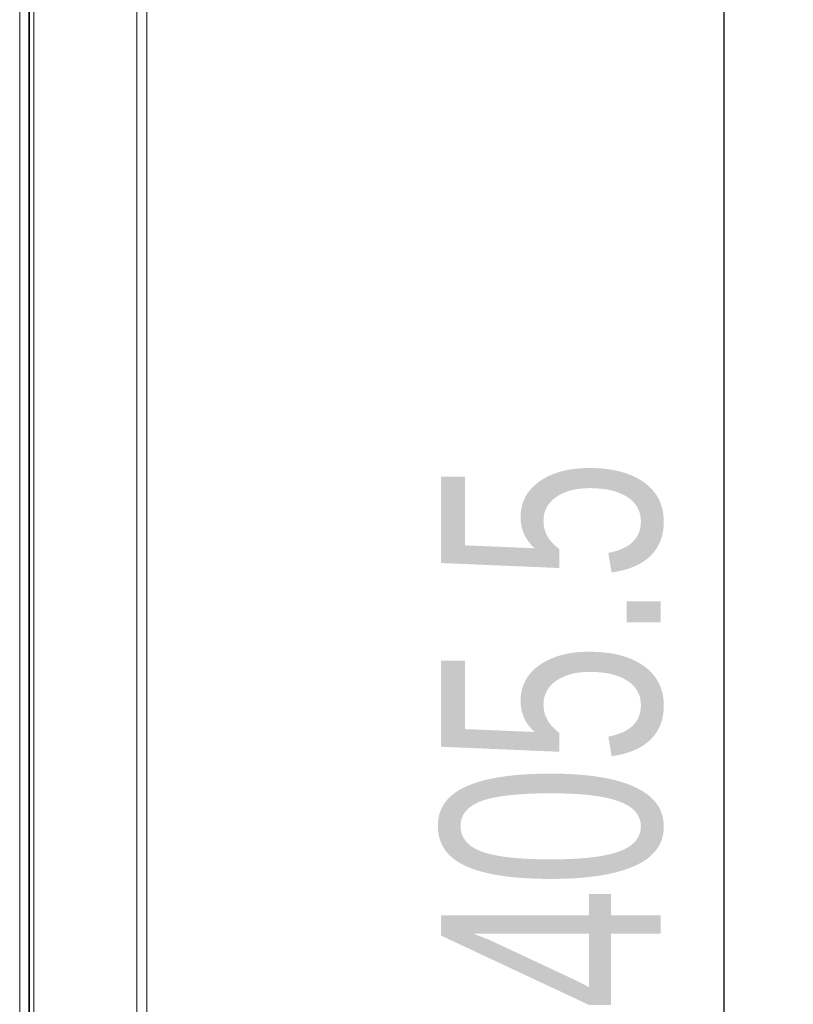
# Model space of a CAD drawing. Header units: millimetres. Extents: x 38 to 253, y 25 to 200.
# Tile 43 of 71: x 73 to 84, y 126 to 140. Entities that reach past the tile are written whole.
import ezdxf

# ---------------------------------------------------------------- set-up
doc = ezdxf.new("R2010")
doc.units = ezdxf.units.MM
doc.layers.add('DIMENSIONS', color=7, linetype='Continuous')
doc.styles.add('SLDTEXTSTYLE0', font='TXT', dxfattribs={"width": 0.75})
doc.dimstyles.new('SLDDIMSTYLE4', dxfattribs={"dimtxt": 3.175, "dimasz": 3.175, "dimexe": 0, "dimexo": 0.0625, "dimgap": 0.79375, "dimtad": 1, "dimdec": 1, "dimlfac": 15, "dimrnd": 1e-09, "dimzin": 12, "dimdsep": 46, "dimtxsty": 'SLDTEXTSTYLE0', "dimsah": 1, "dimcen": 0.09, "dimadec": 0, "dimazin": 3, "dimtfac": 1, "dimtdec": 1, "dimtofl": 0, "dimtmove": 0, "dimatfit": 3, "dimfxl": 1, "dimfrac": 2, "dimtolj": 1, "dimtzin": 12, "dimarcsym": 0})

# ---------------------------------------------------------------- blocks, each defined once
blk = doc.blocks.new('_D_19')
at = {"layer": 'DIMENSIONS'}
for p, q in [((74.131, 177.576), (84.317, 177.576)), ((83.317, 83.876), (83.317, 177.576)), ((74.131, 83.876), (84.317, 83.876))]:
    blk.add_line(p, q, dxfattribs=at)
for points in [[(83.317, 177.576), (82.828, 174.401), (83.805, 174.401)], [(83.317, 83.876), (83.805, 87.051), (82.828, 87.051)]]:
    blk.add_solid(points, dxfattribs=at)
at = {"layer": 'DIMENSIONS', "insert": (79.224, 124.276), "char_height": 3.175, "attachment_point": 1, "rotation": 90, "style": 'SLDTEXTSTYLE0'}
blk.add_mtext('1405.5', dxfattribs=at)

msp = doc.modelspace()

# ---------------------------------------------------------------- linework, layer by layer
at = {"color": 7, "linetype": 'Continuous', "lineweight": 15}
for p, q in [((73.13091, 85.20955), (73.13091, 176.24288)), ((73.26424, 85.20955), (73.26424, 176.24288)), ((73.27091, 176.24288), (73.27091, 85.20955)), ((73.33771, 85.20955), (73.33771, 176.24288)), ((74.82357, 176.24288), (74.82357, 85.20955)), ((74.97091, 85.20955), (74.97091, 176.24288))]:
    msp.add_line(p, q, dxfattribs=at)

# ---------------------------------------------------------------- dimensions: what is measured, and where the dimension line sits
at = {"layer": 'DIMENSIONS'}
dim = msp.add_linear_dim(base=(83.31677, 177.57622), p1=(73.13091, 83.87622), p2=(73.13091, 177.57622), angle=90, dimstyle='SLDDIMSTYLE4', dxfattribs=at)
dim.commit()
dim.dimension.update_dxf_attribs({"geometry": '_D_19', "text_midpoint": (83.31677, 130.72622)})

doc.saveas('drawing.dxf')
